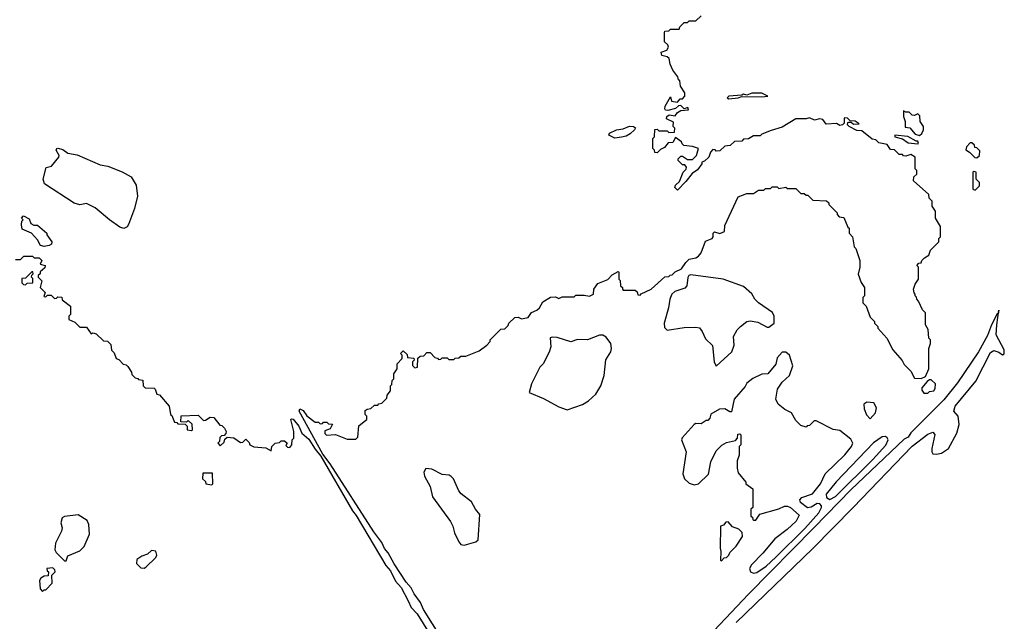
# Model space of a CAD drawing. Extents: x 2528690 to 2677062, y 911844 to 1023253.
# Tile 28 of 145: x 2588470 to 2594286, y 946074 to 949626. Entities that reach past the tile are written whole.
import ezdxf

# ---------------------------------------------------------------- set-up
doc = ezdxf.new("R2010")
doc.units = 0

msp = doc.modelspace()

# ---------------------------------------------------------------- linework, layer by layer
at = {"layer": '0CON10XD'}
for points in [[(2593760, 948005), (2593753, 948013), (2593750, 948035), (2593760, 948065), (2593780, 948095), (2593780, 948165), (2593770, 948175), (2593781.7, 948188.3), (2593795, 948190), (2593800, 948205), (2593815, 948220), (2593840, 948235), (2593850, 948265), (2593900, 948315), (2593900, 948335), (2593910, 948345), (2593910, 948405), (2593880, 948455), (2593880, 948495), (2593860, 948525), (2593860, 948555), (2593843, 948573), (2593840, 948595), (2593750, 948675), (2593751.7, 948698.3), (2593770, 948715), (2593770, 948735), (2593760, 948745), (2593760, 948815), (2593735, 948830), (2593705, 948820), (2593691.7, 948821.7), (2593685, 948830), (2593665, 948830), (2593638.3, 948858.3), (2593615, 948860), (2593595, 948890), (2593545, 948900), (2593527, 948917), (2593505, 948920), (2593445, 948970), (2593415, 948972.5), (2593370, 948995), (2593360, 949005), (2593361.7, 949018.3), (2593368.3, 949021.7), (2593381.7, 949021.7), (2593395, 949010), (2593428.3, 949011.7), (2593405, 949027.5), (2593375, 949030), (2593360, 949045), (2593345, 949046.7), (2593340, 949045), (2593340, 949015), (2593330, 949005), (2593315, 949002.5), (2593295, 949012.5), (2593235, 949010), (2593215, 949037.5), (2593195, 949040), (2593165, 949032.5), (2593135, 949047.5), (2593115, 949040), (2593055, 949040), (2592975, 948992.5), (2592908.3, 948971.7), (2592855, 948950), (2592845, 948940), (2592805, 948940), (2592775, 948922.5), (2592745, 948920), (2592735, 948910), (2592693, 948907), (2592667, 948883), (2592635, 948880), (2592605, 948852.5), (2592585, 948850), (2592578.3, 948858.3), (2592565, 948860), (2592550, 948845), (2592540, 948815), (2592515, 948790), (2592500, 948785), (2592500, 948775), (2592475, 948740), (2592441.7, 948718.3), (2592405, 948670), (2592355, 948620), (2592340, 948635), (2592345, 948650), (2592368.3, 948671.7), (2592390, 948725), (2592407, 948743), (2592410, 948755), (2592398.3, 948768.3), (2592385, 948770), (2592360, 948795), (2592360, 948805), (2592375, 948820), (2592385, 948820), (2592415, 948800), (2592445, 948800), (2592467.5, 948825), (2592480, 948865), (2592445, 948877.5), (2592393, 948883), (2592382.5, 948892.5), (2592380, 948905), (2592345, 948930), (2592328.3, 948901.7), (2592301.7, 948898.3), (2592278.3, 948871.7), (2592255, 948860), (2592235, 948840), (2592221.7, 948841.7), (2592220, 948855), (2592210, 948865), (2592210, 948925), (2592220, 948935), (2592221.7, 948978.3), (2592235, 948980), (2592245, 948970), (2592295, 948970), (2592305, 948960), (2592338.3, 948961.7), (2592340, 948985), (2592330, 948995), (2592331.7, 949021.7), (2592290, 949040), (2592292.5, 949055), (2592306.4, 949063.6), (2592341.7, 949058.3), (2592355, 949077.5), (2592375, 949090), (2592420, 949095), (2592417, 949107), (2592395, 949100), (2592375, 949120), (2592361.7, 949118.3), (2592345, 949102.5), (2592299.3, 949090.7), (2592285, 949092.5), (2592280.7, 949100.7), (2592282.5, 949115), (2592315, 949170), (2592320, 949145), (2592355, 949140), (2592371.7, 949158.3), (2592385, 949160), (2592400, 949175), (2592400, 949195), (2592373, 949233), (2592370, 949265), (2592361.7, 949271.7), (2592358.3, 949288.3), (2592328.3, 949328.3), (2592313, 949363), (2592307, 949397), (2592295, 949407.5), (2592262.5, 949415), (2592260, 949435), (2592293, 949447), (2592302.5, 949465), (2592298.3, 949478.3), (2592280, 949495), (2592278.3, 949551.7), (2592281.7, 949558.3), (2592305, 949560), (2592315, 949570), (2592365, 949570), (2592370, 949585), (2592395, 949610), (2592415, 949610), (2592425, 949620), (2592465, 949620), (2592495, 949650)], [(2592658.3, 949158.3), (2592715, 949164), (2592735, 949173.3), (2592855, 949170), (2592890, 949175), (2592855, 949193.3), (2592795, 949193.3), (2592765, 949180), (2592745, 949186.2), (2592735, 949180), (2592660, 949175), (2592650, 949165), (2592658.3, 949158.3)], [(2593785, 948942.5), (2593800, 948955), (2593810, 948975), (2593810, 948995), (2593790, 949025), (2593788.3, 949058.3), (2593775, 949070), (2593755, 949060), (2593743, 949063), (2593725, 949080), (2593705, 949080), (2593691.7, 949088.3), (2593690, 949055), (2593700, 949025), (2593701.7, 948991.7), (2593728.3, 948988.3), (2593760.7, 948950.7), (2593785, 948942.5)], [(2591985, 948927.5), (2591950, 948945), (2591955, 948956.7), (2591995, 948976), (2592035, 948981.2), (2592072.3, 948997.7), (2592096.2, 948996.2), (2592107.5, 948987.5), (2592102.5, 948975), (2592077, 948953), (2592051.7, 948938.3), (2592025, 948933.3), (2591985, 948927.5)], [(2593775, 948892.5), (2593780, 948895), (2593775, 948910), (2593765, 948910), (2593717, 948937), (2593640, 948945), (2593640, 948935), (2593685, 948922.5), (2593718.3, 948898.3), (2593775, 948892.5)], [(2594125, 948810), (2594140, 948825), (2594141.7, 948851.7), (2594125, 948870), (2594111.7, 948871.7), (2594110, 948885), (2594095, 948900), (2594085, 948900), (2594062.5, 948875), (2594058.3, 948858.3), (2594080, 948845), (2594111.7, 948811.7), (2594125, 948810)], [(2589085, 948393.6), (2589061.9, 948401.9), (2589001.2, 948445), (2588915.9, 948515.9), (2588865, 948540), (2588825, 948533.8), (2588792.5, 948542.5), (2588616.4, 948656.4), (2588608.1, 948685), (2588626.9, 948753.1), (2588658.3, 948761.7), (2588701.9, 948815), (2588703.1, 948825), (2588685.7, 948855), (2588688.8, 948865), (2588695, 948868.1), (2588725, 948859.6), (2588755, 948837.9), (2588809, 948829), (2588945, 948770), (2588990.4, 948760.4), (2589075, 948728.4), (2589128.5, 948698.5), (2589159, 948649), (2589166.3, 948585), (2589148, 948512), (2589113.5, 948416.5), (2589105, 948402.7), (2589085, 948393.6)], [(2594115, 948620), (2594140, 948645), (2594140, 948665), (2594120, 948685), (2594120, 948725), (2594105, 948730), (2594100, 948725), (2594100, 948625), (2594115, 948620)], [(2591101.1, 945751.1), (2590856.1, 946143.9), (2590838, 946185), (2590800, 946235), (2590782.1, 946272.1), (2590753.8, 946303.8), (2590682.4, 946412.4), (2590647.3, 946477.3), (2590624.4, 946504.4), (2590608.3, 946538.3), (2590561.3, 946601.3), (2590305, 947002.5), (2590261.2, 947061.2), (2590120, 947315), (2590125, 947327.5), (2590145, 947317.5), (2590167, 947287), (2590215, 947250), (2590235, 947250), (2590245, 947240), (2590258.3, 947241.7), (2590265, 947250), (2590285, 947250), (2590295, 947240), (2590318.3, 947238.3), (2590305, 947210), (2590271.7, 947198.3), (2590273, 947183), (2590283, 947173), (2590335, 947177.5), (2590405, 947150), (2590455, 947150), (2590468.3, 947161.7), (2590473, 947227), (2590505, 947252.5), (2590520, 947265), (2590520, 947285), (2590510, 947295), (2590511.7, 947318.3), (2590523, 947327), (2590545, 947330), (2590565, 947350), (2590585, 947350), (2590591.7, 947358.3), (2590608.3, 947361.7), (2590638.3, 947391.7), (2590641.7, 947408.3), (2590660, 947435), (2590660, 947465), (2590668.3, 947471.7), (2590670, 947495), (2590680, 947505), (2590680, 947535), (2590700, 947565), (2590700, 947595), (2590730, 947625), (2590730, 947645), (2590720, 947655), (2590735, 947670), (2590758.3, 947648.3), (2590761.7, 947631.7), (2590798.3, 947628.3), (2590800, 947615), (2590790, 947605), (2590790, 947585), (2590805, 947570), (2590820, 947575), (2590821.7, 947628.3), (2590835, 947640), (2590858.3, 947641.7), (2590875, 947660), (2590895, 947660), (2590921.7, 947631.7), (2590938.3, 947628.3), (2590945, 947620), (2590958.3, 947621.7), (2590965, 947630), (2590995, 947630), (2591005, 947620), (2591035, 947620), (2591041.7, 947628.3), (2591065, 947630), (2591075, 947640), (2591105, 947640), (2591185, 947670), (2591230, 947705), (2591250, 947725), (2591250, 947735), (2591311.7, 947798.3), (2591335, 947800), (2591355, 947820), (2591360, 947835), (2591395, 947867.5), (2591415, 947870), (2591435, 947860), (2591473, 947867), (2591493.6, 947896.4), (2591525, 947910), (2591540, 947925), (2591560.7, 947959.3), (2591605, 947987.5), (2591635, 947990), (2591655, 947980), (2591675, 947990), (2591745, 947990), (2591755, 948000), (2591805, 948000), (2591837, 947993), (2591860, 948005), (2591862.5, 948035), (2591885, 948067.5), (2591945, 948092.5), (2591970.7, 948119.3), (2592005, 948140), (2592010, 948135), (2592010, 948095), (2592017, 948087), (2592020, 948055), (2592030, 948045), (2592030, 948035), (2592035, 948030), (2592105, 948030), (2592118.3, 948018.3), (2592121.7, 948001.7), (2592135, 948000), (2592141.7, 948008.3), (2592200, 948035), (2592281.7, 948108.3), (2592305, 948110), (2592311.7, 948118.3), (2592325, 948120), (2592341.7, 948138.3), (2592380, 948155), (2592405, 948193.3), (2592425, 948211.2), (2592465, 948220), (2592479.3, 948230.7), (2592495, 948250), (2592522.2, 948317.8), (2592560, 948335), (2592566.1, 948343.9), (2592566.7, 948365), (2592575, 948373.3), (2592605, 948364.3), (2592633.3, 948375), (2592635, 948410), (2592715, 948580), (2592765, 948600), (2592805, 948600), (2592835, 948620), (2592865, 948620), (2592875, 948630), (2592905, 948630), (2592915, 948640), (2592945, 948640), (2592955, 948630), (2592995, 948637.5), (2593005, 948630), (2593055, 948630), (2593085, 948600), (2593105, 948600), (2593115, 948590), (2593125, 948590), (2593155, 948560), (2593237, 948557), (2593250, 948545), (2593250, 948535), (2593300, 948485), (2593300, 948475), (2593311.7, 948461.7), (2593338.3, 948458.3), (2593361.7, 948401.7), (2593370, 948395), (2593370, 948365), (2593390, 948345), (2593400, 948285), (2593410, 948275), (2593432.5, 948205), (2593432.5, 948165), (2593423.6, 948123.6), (2593440, 948075), (2593460, 948045), (2593460, 947995), (2593450, 947985), (2593450, 947955), (2593470, 947935), (2593495, 947870), (2593520, 947845), (2593520, 947835), (2593540, 947815), (2593540, 947805), (2593592.5, 947745), (2593627, 947677), (2593683, 947613), (2593695, 947590), (2593735, 947550), (2593755, 947510), (2593795, 947507.5), (2593821.7, 947518.3), (2593840, 947565), (2593840, 947685), (2593850, 947715), (2593850, 947735), (2593840, 947745), (2593837, 947797), (2593820, 947825), (2593820, 947895), (2593803, 947913), (2593780, 947965), (2593770, 947975), (2593768.3, 947988.3), (2593760, 947995), (2593760, 948005)], [(2588615, 948287.5), (2588593.3, 948293.3), (2588576.1, 948326.1), (2588540, 948365), (2588485, 948390), (2588480, 948415), (2588483, 948437), (2588490, 948445), (2588480, 948455), (2588491.7, 948468.3), (2588525, 948450), (2588535, 948422.5), (2588553, 948413), (2588575, 948412.5), (2588630, 948365), (2588630, 948355), (2588660, 948315), (2588658.3, 948301.7), (2588645, 948292.5), (2588615, 948287.5)], [(2588445, 948210), (2588475, 948210), (2588495, 948230), (2588545, 948230), (2588555, 948220), (2588585, 948220), (2588600, 948205), (2588591.7, 948181.7), (2588620, 948175), (2588618.3, 948161.7), (2588591.7, 948138.3), (2588590, 948125), (2588580, 948115), (2588580, 948105), (2588600, 948085), (2588590, 948045), (2588620, 948015), (2588611.7, 947991.7), (2588625, 947990), (2588635, 948000), (2588655, 948000), (2588675, 947980), (2588688.3, 947981.7), (2588695, 947990), (2588718.3, 947988.3), (2588721.7, 947971.7), (2588770, 947935), (2588770, 947885), (2588760, 947875), (2588760, 947855), (2588795, 947840), (2588825, 947810), (2588865, 947810), (2588891.7, 947771.7), (2588905, 947777.5), (2588921.7, 947771.7), (2588965, 947730), (2588988.3, 947728.3), (2589007.5, 947707.5), (2589013.3, 947675), (2589028.3, 947658.3), (2589040, 947625), (2589055, 947620), (2589081.7, 947591.7), (2589098.3, 947588.3), (2589108.3, 947578.3), (2589130, 947545), (2589131.7, 947531.7), (2589151.7, 947511.7), (2589168.3, 947508.3), (2589171.7, 947501.7), (2589198.3, 947498.3), (2589200, 947465), (2589211.7, 947451.7), (2589265, 947450), (2589270, 947445), (2589280, 947415), (2589295, 947410), (2589352.5, 947345), (2589360, 947295), (2589368.3, 947288.3), (2589385, 947250), (2589398.3, 947248.3), (2589405, 947240), (2589448.3, 947238.3), (2589460, 947225), (2589460, 947205), (2589485, 947200), (2589490, 947205), (2589488.3, 947238.3), (2589465, 947260), (2589455, 947250), (2589421.7, 947251.7), (2589423, 947287), (2589525, 947290), (2589555, 947260), (2589568.3, 947261.7), (2589595, 947280), (2589617, 947277), (2589651.7, 947231.7), (2589665, 947230), (2589680, 947215), (2589690, 947195), (2589688.3, 947181.7), (2589678.3, 947171.7), (2589661.7, 947168.3), (2589651.7, 947158.3), (2589650, 947135), (2589640, 947125), (2589655, 947110), (2589678.3, 947131.7), (2589681.7, 947148.3), (2589695, 947160), (2589735, 947157.5), (2589775, 947130), (2589788.3, 947131.7), (2589805, 947150), (2589825, 947130), (2589830, 947115), (2589853, 947103), (2589925, 947097.5), (2589955, 947080), (2589960, 947105), (2589980, 947125), (2590005, 947130), (2590015, 947140), (2590035, 947140), (2590050, 947125), (2590041.7, 947111.7), (2590051.7, 947101.7), (2590065, 947100), (2590077.5, 947115), (2590080, 947145), (2590090, 947155), (2590090, 947195), (2590072.5, 947265), (2590075, 947270), (2590085, 947266.7), (2590118.8, 947225), (2590137.5, 947185), (2590178.8, 947148.8), (2590215, 947090), (2590248.8, 947048.8), (2590436.2, 946725), (2590458.1, 946698.1), (2590633.5, 946403.5), (2590661.1, 946371.1), (2590690.3, 946310.3), (2590722.6, 946272.6), (2590764.5, 946194.5), (2590782, 946155), (2590817.7, 946117.7), (2591120.3, 945630.3)], [(2588505, 948060), (2588515, 948070), (2588548.3, 948071.7), (2588547, 948097), (2588540, 948105), (2588541.7, 948118.3), (2588550, 948125), (2588548.3, 948138.3), (2588541.7, 948138.3), (2588505, 948100), (2588481.7, 948098.3), (2588481.7, 948071.7), (2588491.7, 948061.7), (2588505, 948060)], [(2592585, 947580), (2592677.5, 947665), (2592690, 947705), (2592687.5, 947755), (2592707.5, 947795), (2592727.5, 947815), (2592766.4, 947843.6), (2592785, 947848.8), (2592830.5, 947840.5), (2592885, 947810), (2592895, 947810), (2592927.5, 947835), (2592926.7, 947875), (2592918, 947898), (2592834.1, 947954.1), (2592813.3, 947975), (2592795, 948007.5), (2592745, 948050), (2592625, 948093.3), (2592435, 948120), (2592422.5, 948115), (2592416.7, 948103.3), (2592411.2, 948055), (2592399.5, 948040.5), (2592339.3, 948020.7), (2592322.5, 948005), (2592310, 947975), (2592302.5, 947925), (2592277.5, 947835), (2592278.3, 947808.3), (2592295, 947792.5), (2592395, 947808.8), (2592465, 947811.2), (2592486.1, 947806.1), (2592502.5, 947785), (2592521.7, 947741.7), (2592561.7, 947701.7), (2592572.5, 947605), (2592585, 947580)], [(2592702.6, 946067.4), (2593156.2, 946503.8), (2593394, 946746), (2593742, 947108), (2593835, 947178), (2593865, 947190), (2593876.4, 947176.4), (2593857.5, 947095), (2593857.5, 947075), (2593865, 947062.5), (2593885, 947060), (2593915, 947066.7), (2593957.5, 947095), (2594006.2, 947185), (2594018.8, 947235), (2594013.8, 947285), (2593987.5, 947315), (2593995.7, 947345), (2594118.1, 947491.9), (2594205, 947660), (2594225, 947673.3), (2594253.6, 947663.6), (2594275, 947647.5), (2594286.4, 947653.6), (2594285, 947677.5), (2594239.2, 947765), (2594242, 947825), (2594255, 947910), (2594250, 947890), (2594245, 947890), (2594211.2, 947825), (2594187.7, 947762.3), (2594133.8, 947665), (2594009.1, 947480.9), (2593928.9, 947381.1), (2593735, 947186.7), (2593718.7, 947161.3), (2593695, 947148.8), (2593380.2, 946849.8), (2593163.3, 946626.7), (2592775, 946234.3), (2592230.9, 945659.1)], [(2591705, 947323.3), (2591795, 947353.3), (2591830, 947375), (2591872.5, 947415), (2591902.5, 947465), (2591922.5, 947525), (2591933, 947617), (2591962.5, 947665), (2591966.7, 947685), (2591962.5, 947715), (2591935, 947752.5), (2591915, 947762.5), (2591895, 947762.5), (2591825, 947736.7), (2591765, 947737.5), (2591725, 947723.8), (2591645, 947750), (2591615, 947752.5), (2591603, 947747), (2591607.5, 947695), (2591597, 947663), (2591562.5, 947595), (2591542.5, 947575), (2591492.5, 947475), (2591480, 947425), (2591565, 947390), (2591655, 947340), (2591705, 947323.3)], [(2592805, 946357.8), (2592825, 946361.9), (2592880, 946400), (2592937.3, 946452.7), (2593107.8, 946622.2), (2593190, 946715), (2593206.4, 946745), (2593206.1, 946756.1), (2593196.8, 946766.8), (2593181.1, 946768.9), (2593145, 946747.1), (2593123.8, 946743.8), (2593082.5, 946775), (2593078.3, 946791.7), (2593090, 946805), (2593153.9, 946826.1), (2593201.2, 946885), (2593227.5, 946945), (2593345, 947056.7), (2593383.3, 947105), (2593391.2, 947125), (2593379.5, 947149.5), (2593315, 947200), (2593275, 947206.7), (2593175, 947257.5), (2593162.5, 947257.5), (2593135, 947230), (2593121.7, 947228.3), (2593115, 947220), (2593085, 947230), (2593055, 947260), (2593030, 947305), (2592990, 947325), (2592950, 947355), (2592937.5, 947385), (2592947.5, 947445), (2592973.6, 947486.4), (2593017.5, 947525), (2593037, 947583), (2593016.7, 947645), (2592995, 947663.3), (2592975, 947662.5), (2592945, 947630), (2592937, 947593), (2592890, 947535), (2592855, 947532.5), (2592801.7, 947508.3), (2592765, 947480), (2592755, 947460), (2592690, 947385), (2592675, 947310), (2592665, 947310), (2592635, 947327.5), (2592603.8, 947326.2), (2592553.6, 947296.4), (2592547, 947273), (2592535, 947260), (2592525, 947260), (2592495, 947240), (2592465, 947242.5), (2592453.6, 947236.4), (2592383.6, 947156.4), (2592380, 947145), (2592406.7, 947075), (2592387.5, 946945), (2592397.5, 946915), (2592425, 946890), (2592455, 946880), (2592480, 946885), (2592538.3, 946941.7), (2592552.5, 947015), (2592585, 947080), (2592617, 947113), (2592645, 947130), (2592698.3, 947141.7), (2592710, 947155), (2592711.7, 947178.3), (2592725, 947180), (2592730, 947175), (2592730, 947115), (2592720, 947105), (2592720, 947055), (2592708.3, 947021.7), (2592708.3, 946978.3), (2592715, 946950), (2592760, 946895), (2592760, 946885), (2592800, 946855), (2592800, 946745), (2592790, 946735), (2592790, 946695), (2592798.3, 946688.3), (2592800, 946675), (2592805, 946670), (2592818.3, 946671.7), (2592843, 946707), (2592955, 946737.5), (2592987, 946753), (2593005, 946753.3), (2593022.5, 946745), (2593075, 946700), (2593057.8, 946665), (2593004.4, 946615), (2592930, 946560), (2592860, 946475), (2592792.1, 946407.9), (2592781.1, 946385), (2592786.4, 946366.4), (2592805, 946357.8)], [(2593835, 947420), (2593845, 947430), (2593870, 947435), (2593878.3, 947448.3), (2593880, 947475), (2593855, 947500), (2593845, 947500), (2593830.7, 947489.3), (2593798.3, 947451.7), (2593798.3, 947438.3), (2593811.7, 947421.7), (2593835, 947420)], [(2593495, 947270), (2593525.9, 947304.1), (2593531.2, 947335), (2593515, 947363.3), (2593475, 947367.5), (2593457.5, 947355), (2593458.3, 947328.3), (2593473, 947293), (2593495, 947270)], [(2593255, 946793.5), (2593288.9, 946811.1), (2593510, 947030), (2593586.2, 947113.8), (2593600, 947145), (2593595, 947157.5), (2593584.5, 947164.5), (2593565, 947163.6), (2593513, 947127), (2593292.6, 946897.4), (2593233.3, 946825), (2593235.7, 946805), (2593255, 946793.5)], [(2591095, 946523.3), (2591165, 946542.5), (2591177.5, 946555), (2591187.5, 946705), (2591162.5, 946735), (2591139.3, 946779.3), (2591077, 946827), (2591063.9, 946843.9), (2591032.5, 946915), (2591019.3, 946929.3), (2591006.4, 946936.4), (2590965, 946940), (2590905, 946971.2), (2590870, 946975), (2590857.5, 946955), (2590860.7, 946930.7), (2590895, 946870), (2590908.3, 946808.3), (2591015, 946663.3), (2591029.2, 946635), (2591038.8, 946595), (2591065, 946542.5), (2591075, 946527.5), (2591095, 946523.3)], [(2589605, 946880), (2589610, 946885), (2589608.3, 946948.3), (2589551.7, 946948.3), (2589550, 946915), (2589568.3, 946898.3), (2589570, 946885), (2589605, 946880)], [(2588745, 946430), (2588755, 946460), (2588825, 946490), (2588850, 946515), (2588881.7, 946588.3), (2588877.5, 946645), (2588868.3, 946668.3), (2588815, 946702.5), (2588735, 946692.5), (2588720, 946685), (2588712.5, 946655), (2588720, 946625), (2588717.5, 946605), (2588682.5, 946535), (2588677.5, 946495), (2588685, 946480), (2588735, 946430), (2588745, 946430)], [(2592615, 946430), (2592631.7, 946448.3), (2592645, 946450), (2592660, 946465), (2592665, 946480), (2592703, 946517), (2592740, 946575), (2592738.3, 946598.3), (2592718.3, 946618.3), (2592681.7, 946631.7), (2592655, 946660), (2592641.7, 946658.3), (2592628.3, 946641.7), (2592610, 946635), (2592607.5, 946505), (2592612.5, 946485), (2592610, 946435), (2592615, 946430)], [(2589205, 946387.5), (2589215, 946392.5), (2589275, 946450), (2589280, 946465), (2589275, 946487.5), (2589248.3, 946491.7), (2589225, 946470), (2589191.7, 946458.3), (2589161.7, 946438.3), (2589160, 946415), (2589185, 946390), (2589205, 946387.5)], [(2588605, 946250), (2588615, 946260), (2588625, 946260), (2588661.7, 946298.3), (2588660, 946345), (2588680, 946365), (2588678.3, 946378.3), (2588665, 946390), (2588630, 946385), (2588631.7, 946371.7), (2588640, 946365), (2588638.3, 946341.7), (2588615, 946340), (2588595, 946327.5), (2588587.5, 946315), (2588590, 946265), (2588605, 946250)]]:
    msp.add_lwpolyline(points, dxfattribs=at)

doc.saveas('drawing.dxf')
